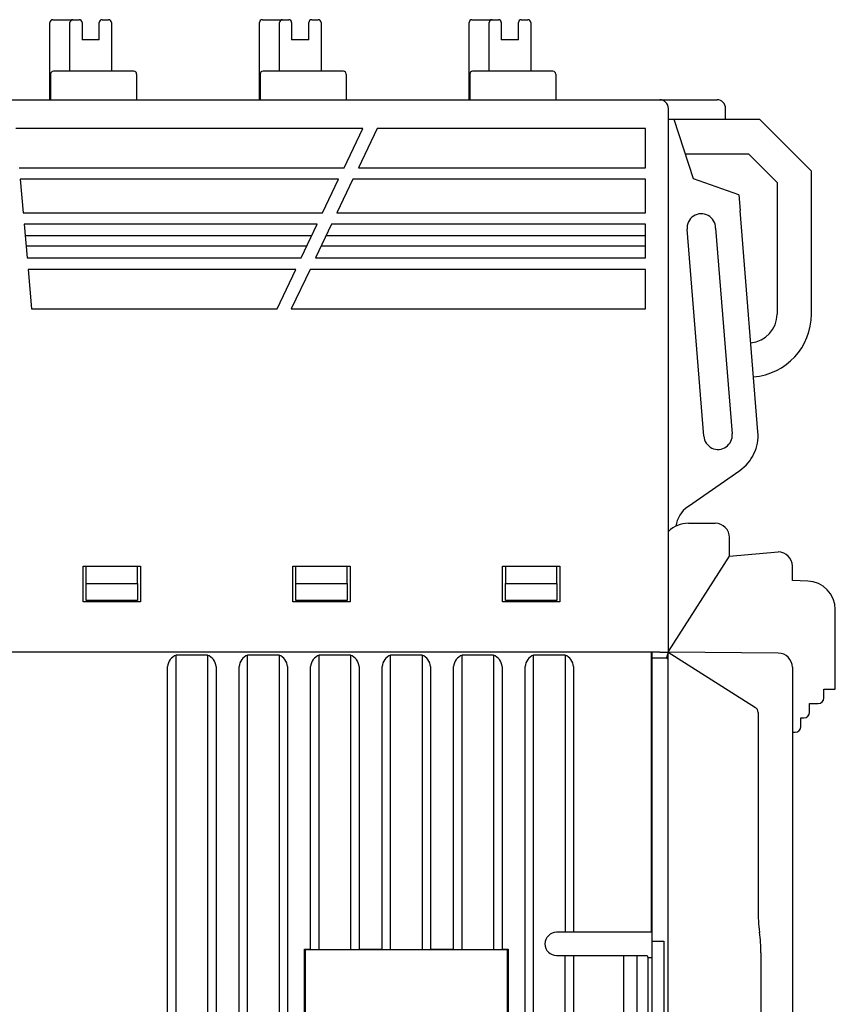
# Model space of a CAD drawing. Header units: millimetres. Extents: x 0 to 427, y 0 to 299.
# Tile 17 of 24: x 166 to 195, y 163 to 198. Entities that reach past the tile are written whole.
import ezdxf

# ---------------------------------------------------------------- set-up
doc = ezdxf.new("R2010")
doc.units = ezdxf.units.MM
doc.header["$MEASUREMENT"] = 0
doc.layers.add('Layer0000', color=7, linetype='Continuous', lineweight=25)

msp = doc.modelspace()

# ---------------------------------------------------------------- linework, layer by layer
at = {"layer": 'Layer0000', "color": 7, "linetype": 'Continuous', "lineweight": 25}
for p, q in [((167.639, 197.594), (168.139, 197.594)), ((168.139, 197.594), (168.339, 197.594)), ((168.339, 197.594), (168.564, 197.594)), ((169.364, 197.594), (169.594, 197.594)), ((174.969, 197.594), (175.469, 197.594)), ((175.469, 197.594), (175.669, 197.594)), ((175.669, 197.594), (175.894, 197.594)), ((176.694, 197.594), (176.924, 197.594)), ((182.299, 197.594), (182.799, 197.594)), ((182.799, 197.594), (182.999, 197.594)), ((182.999, 197.594), (183.224, 197.594)), ((184.024, 197.594), (184.254, 197.594)), ((167.539, 194.794), (167.539, 197.494)), ((168.239, 195.794), (168.239, 197.494)), ((168.664, 197.494), (168.664, 196.894)), ((169.264, 196.894), (169.264, 197.494)), ((169.694, 197.494), (169.694, 195.794)), ((174.869, 194.794), (174.869, 197.494)), ((175.569, 195.794), (175.569, 197.494)), ((175.994, 197.494), (175.994, 196.894)), ((176.594, 196.894), (176.594, 197.494)), ((177.024, 197.494), (177.024, 195.794)), ((182.199, 194.794), (182.199, 197.494)), ((182.899, 195.794), (182.899, 197.494)), ((183.324, 197.494), (183.324, 196.894)), ((183.924, 196.894), (183.924, 197.494)), ((184.354, 197.494), (184.354, 195.794)), ((169.264, 196.894), (168.664, 196.894)), ((176.594, 196.894), (175.994, 196.894)), ((183.924, 196.894), (183.324, 196.894)), ((167.562, 195.694), (167.562, 194.794)), ((170.471, 195.794), (167.662, 195.794)), ((170.571, 195.694), (170.571, 194.794)), ((174.892, 195.694), (174.892, 194.794)), ((177.801, 195.794), (174.992, 195.794)), ((177.901, 195.694), (177.901, 194.794)), ((182.222, 195.694), (182.222, 194.794)), ((185.131, 195.794), (182.322, 195.794)), ((185.231, 195.694), (185.231, 194.794)), ((118.021, 194.794), (188.867, 194.794)), ((188.867, 194.794), (190.867, 194.794)), ((189.167, 175.494), (189.167, 194.494)), ((191.167, 194.102), (191.167, 194.494)), ((191.079, 194.102), (189.167, 194.102)), ((190.048, 192.035), (189.363, 194.102)), ((191.167, 194.102), (191.079, 194.102)), ((192.366, 194.102), (191.167, 194.102)), ((194.166, 192.302), (192.366, 194.102)), ((178.482, 193.794), (166.346, 193.794)), ((177.827, 192.419), (178.482, 193.794)), ((178.982, 193.794), (178.327, 192.419)), ((188.367, 193.794), (178.982, 193.794)), ((188.367, 192.419), (188.367, 193.794)), ((189.761, 192.902), (191.966, 192.902)), ((191.966, 192.902), (192.966, 191.902)), ((166.466, 192.419), (177.827, 192.419)), ((178.327, 192.419), (188.367, 192.419)), ((166.501, 192.019), (166.604, 190.844)), ((177.636, 192.019), (166.501, 192.019)), ((177.077, 190.844), (177.636, 192.019)), ((178.136, 192.019), (177.577, 190.844)), ((188.367, 192.019), (178.136, 192.019)), ((188.367, 190.844), (188.367, 192.019)), ((191.631, 191.469), (190.048, 192.035)), ((194.166, 187.302), (194.166, 192.302)), ((192.966, 191.902), (192.966, 187.302)), ((191.631, 191.469), (191.675, 190.922)), ((166.604, 190.844), (177.077, 190.844)), ((177.577, 190.844), (188.367, 190.844)), ((192.298, 183.19), (191.675, 190.922)), ((166.639, 190.444), (166.742, 189.269)), ((176.886, 190.444), (166.639, 190.444)), ((176.327, 189.269), (176.886, 190.444)), ((177.386, 190.444), (176.827, 189.269)), ((188.367, 190.444), (177.386, 190.444)), ((188.367, 189.269), (188.367, 190.444)), ((190.819, 190.311), (191.401, 183.118)), ((176.694, 190.04), (166.674, 190.04)), ((188.367, 190.04), (177.194, 190.04)), ((190.404, 183.037), (189.821, 190.271)), ((166.705, 189.694), (176.529, 189.694)), ((177.029, 189.694), (188.367, 189.694)), ((166.742, 189.269), (176.327, 189.269)), ((176.827, 189.269), (188.367, 189.269)), ((166.777, 188.869), (166.897, 187.494)), ((176.136, 188.869), (166.777, 188.869)), ((175.482, 187.494), (176.136, 188.869)), ((176.636, 188.869), (175.982, 187.494)), ((188.367, 188.869), (176.636, 188.869)), ((188.367, 187.494), (188.367, 188.869)), ((166.897, 187.494), (175.482, 187.494)), ((175.982, 187.494), (188.367, 187.494)), ((189.872, 180.594), (191.66, 181.838)), ((189.844, 180.575), (189.872, 180.594)), ((189.865, 179.994), (190.803, 179.994)), ((191.303, 178.845), (191.303, 179.494)), ((191.303, 178.845), (193.003, 178.994)), ((189.167, 175.516), (191.303, 178.845)), ((168.707, 177.244), (168.707, 178.494)), ((168.707, 178.494), (170.707, 178.494)), ((168.807, 177.894), (168.807, 178.494)), ((170.607, 177.894), (170.607, 178.494)), ((170.707, 178.494), (170.707, 177.244)), ((176.037, 177.244), (176.037, 178.494)), ((176.037, 178.494), (178.037, 178.494)), ((176.137, 177.894), (176.137, 178.494)), ((177.937, 177.894), (177.937, 178.494)), ((178.037, 178.494), (178.037, 177.244)), ((183.367, 177.244), (183.367, 178.494)), ((183.367, 178.494), (185.367, 178.494)), ((183.467, 178.494), (183.467, 177.894)), ((185.267, 177.894), (185.267, 178.494)), ((185.367, 178.494), (185.367, 177.244)), ((193.503, 177.994), (193.503, 178.494)), ((194.038, 177.975), (193.503, 177.994)), ((168.807, 177.294), (168.807, 177.894)), ((168.807, 177.894), (170.607, 177.894)), ((170.607, 177.894), (170.607, 177.294)), ((176.137, 177.294), (176.137, 177.894)), ((176.137, 177.894), (177.937, 177.894)), ((177.937, 177.894), (177.937, 177.294)), ((183.467, 177.894), (185.267, 177.894)), ((183.467, 177.294), (183.467, 177.894)), ((185.267, 177.894), (185.267, 177.294)), ((170.707, 177.244), (168.707, 177.244)), ((170.607, 177.294), (168.807, 177.294)), ((178.037, 177.244), (176.037, 177.244)), ((177.937, 177.294), (176.137, 177.294)), ((185.367, 177.244), (183.367, 177.244)), ((185.267, 177.294), (183.467, 177.294)), ((195.003, 174.194), (195.003, 176.976)), ((188.867, 175.494), (119.684, 175.494)), ((171.953, 120.394), (171.953, 175.385)), ((173.053, 175.385), (171.953, 175.385)), ((173.053, 175.385), (173.053, 120.394)), ((174.453, 120.394), (174.453, 175.385)), ((175.553, 175.385), (174.453, 175.385)), ((175.553, 175.385), (175.553, 120.394)), ((176.953, 165.103), (176.953, 175.385)), ((178.053, 175.385), (176.953, 175.385)), ((178.053, 175.385), (178.053, 165.103)), ((179.453, 165.103), (179.453, 175.385)), ((180.553, 175.385), (179.453, 175.385)), ((180.553, 175.385), (180.553, 165.103)), ((181.953, 165.103), (181.953, 175.385)), ((183.053, 175.385), (181.953, 175.385)), ((183.053, 175.385), (183.053, 165.103)), ((184.453, 120.394), (184.453, 175.385)), ((185.553, 175.385), (184.453, 175.385)), ((185.553, 175.385), (185.553, 165.729)), ((188.57, 175.494), (188.57, 172.283)), ((188.586, 174.094), (188.586, 175.494)), ((188.603, 175.294), (188.602, 175.494)), ((188.603, 165.394), (188.603, 175.294)), ((188.603, 175.294), (189.095, 175.294)), ((188.867, 175.494), (189.012, 175.494)), ((189.012, 175.493), (189.153, 175.493)), ((189.153, 175.493), (189.095, 175.294)), ((189.095, 175.294), (189.153, 175.258)), ((189.153, 175.493), (192.211, 173.553)), ((189.153, 175.259), (189.153, 175.492)), ((189.153, 125.466), (189.153, 175.258)), ((193.008, 175.46), (189.167, 175.494)), ((171.653, 120.794), (171.653, 174.985)), ((173.353, 174.985), (173.353, 120.794)), ((174.153, 120.794), (174.153, 174.985)), ((175.853, 174.985), (175.853, 120.794)), ((176.653, 165.106), (176.653, 174.985)), ((178.353, 174.985), (178.353, 165.106)), ((179.153, 165.106), (179.153, 174.985)), ((180.853, 174.985), (180.853, 165.106)), ((181.653, 165.106), (181.653, 174.985)), ((183.353, 174.985), (183.353, 165.106)), ((184.153, 120.794), (184.153, 174.985)), ((185.853, 174.985), (185.853, 165.735)), ((193.503, 174.96), (193.503, 125.238)), ((194.603, 173.894), (194.603, 174.194)), ((194.603, 174.194), (195.003, 174.194)), ((188.57, 174.094), (188.586, 174.094)), ((188.585, 173.894), (188.57, 173.894)), ((188.586, 174.094), (188.585, 173.894)), ((194.103, 173.394), (194.103, 173.694)), ((194.103, 173.694), (194.403, 173.694)), ((192.303, 173.384), (192.304, 166.494)), ((193.803, 172.894), (193.803, 173.194)), ((193.803, 173.194), (193.903, 173.194)), ((193.503, 172.694), (193.603, 172.694)), ((188.569, 172.084), (188.56, 171.994)), ((188.57, 172.283), (188.569, 172.084)), ((188.559, 171.994), (188.559, 169.394)), ((188.56, 169.394), (188.56, 168.414)), ((188.56, 168.414), (188.56, 167.394)), ((188.559, 167.394), (188.56, 165.701)), ((192.304, 166.494), (192.304, 166.498)), ((186.923, 165.701), (185.253, 165.7)), ((187.403, 165.701), (186.923, 165.701)), ((188.56, 165.701), (187.404, 165.701)), ((192.352, 165.702), (192.352, 165.696)), ((188.595, 161.594), (188.595, 165.394)), ((188.595, 165.394), (188.603, 165.394)), ((188.603, 165.394), (189.003, 165.394)), ((189.003, 165.394), (189.003, 161.594)), ((176.441, 162.881), (176.441, 165.106)), ((176.441, 165.106), (176.653, 165.106)), ((176.441, 165.106), (176.463, 165.084)), ((183.543, 165.084), (176.463, 165.084)), ((176.463, 165.084), (176.463, 162.904)), ((176.653, 165.106), (176.953, 165.103)), ((176.953, 165.103), (178.053, 165.103)), ((178.053, 165.103), (178.353, 165.106)), ((178.353, 165.106), (179.153, 165.106)), ((179.153, 165.106), (179.453, 165.103)), ((179.453, 165.103), (180.553, 165.103)), ((180.553, 165.103), (180.853, 165.106)), ((180.853, 165.106), (181.653, 165.106)), ((181.653, 165.106), (181.953, 165.103)), ((181.953, 165.103), (183.053, 165.103)), ((183.053, 165.103), (183.353, 165.106)), ((183.353, 165.106), (183.566, 165.106)), ((183.543, 165.084), (183.566, 165.106)), ((183.543, 162.904), (183.543, 165.084)), ((183.566, 165.106), (183.566, 162.881)), ((185.253, 164.887), (186.923, 164.887)), ((185.553, 162.129), (185.553, 164.858)), ((185.853, 164.853), (185.853, 162.135)), ((186.923, 164.887), (188.43, 164.887)), ((187.61, 162.135), (187.61, 164.853)), ((188.077, 162.126), (188.077, 164.861)), ((188.43, 164.887), (188.453, 164.818)), ((188.43, 164.887), (188.43, 164.885)), ((192.403, 164.984), (192.403, 162.003)), ((188.453, 164.818), (188.584, 164.818)), ((188.453, 164.818), (188.453, 162.17))]:
    msp.add_line(p, q, dxfattribs=at)
for centre, radius, start, end in [((167.639, 197.494), 0.1, 90, 180), ((168.339, 197.494), 0.1, 90, 180), ((168.564, 197.494), 0.1, 0, 90), ((169.364, 197.494), 0.1, 90, 180), ((169.594, 197.494), 0.1, 0, 90), ((174.969, 197.494), 0.1, 90, 180), ((175.669, 197.494), 0.1, 90, 180), ((175.894, 197.494), 0.1, 0, 90), ((176.694, 197.494), 0.1, 90, 180), ((176.924, 197.494), 0.1, 0, 90), ((182.299, 197.494), 0.1, 90, 180), ((182.999, 197.494), 0.1, 90, 180), ((183.224, 197.494), 0.1, 0, 90), ((184.024, 197.494), 0.1, 90, 180), ((184.254, 197.494), 0.1, 0, 90), ((167.662, 195.694), 0.1, 90, 180), ((170.471, 195.694), 0.1, 0, 90), ((174.992, 195.694), 0.1, 90, 180), ((177.801, 195.694), 0.1, 0, 90), ((182.322, 195.694), 0.1, 90, 180), ((185.131, 195.694), 0.1, 0, 90), ((188.867, 194.494), 0.3, 0, 90), ((190.867, 194.494), 0.3, 0, 90), ((190.319, 190.311), 0.5, 0, 184.6061), ((191.966, 187.302), 1, 274.6205, 360), ((191.966, 187.302), 2.2, 274.6126, 360), ((190.902, 183.077), 0.5, 184.6061, 4.6186), ((190.803, 183.069), 1.5, 304.8429, 4.6059), ((190.416, 179.754), 1, 124.8429, 172.0748), ((189.865, 178.994), 1, 90, 134.2508), ((190.803, 179.494), 0.5, 0, 90), ((193.003, 178.494), 0.5, 360, 90), ((194.003, 176.976), 1, 0, 88.0003), ((172.127, 174.943), 0.475, 111.3846, 174.8761), ((172.88, 174.943), 0.475, 5.1238, 68.615), ((174.627, 174.943), 0.475, 111.3846, 174.8761), ((175.38, 174.943), 0.475, 5.1238, 68.615), ((177.127, 174.943), 0.475, 111.3846, 174.8761), ((177.88, 174.943), 0.475, 5.1238, 68.615), ((179.627, 174.943), 0.475, 111.3846, 174.8761), ((180.38, 174.943), 0.475, 5.1238, 68.615), ((182.127, 174.943), 0.475, 111.3846, 174.8761), ((182.88, 174.943), 0.475, 5.1238, 68.615), ((184.627, 174.943), 0.475, 111.3846, 174.8761), ((185.38, 174.943), 0.475, 5.1238, 68.615), ((193.003, 174.96), 0.5, 0, 89.5), ((194.403, 173.894), 0.2, 270, 360), ((192.103, 173.384), 0.2, 0, 57.5877), ((193.903, 173.394), 0.2, 270, 360), ((193.603, 172.894), 0.2, 270, 360), ((197.426, 166.403), 5.123, 178.9882, 187.8715), ((185.258, 165.294), 0.406, 90.6102, 269.3897), ((187.403, 164.984), 5, 0.0003, 8.2539)]:
    msp.add_arc(centre, radius, start, end, dxfattribs=at)
for points, weights in [([(167.639, 197.594), (167.639, 197.594), (167.639, 197.594)], [0.958494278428, 0.977522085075, 1]), ([(168.139, 197.594), (168.139, 197.594), (168.139, 197.594)], [0.95849427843, 0.977522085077, 1]), ([(168.339, 197.594), (168.339, 197.594), (168.339, 197.594)], [0.961140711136, 0.979075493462, 1]), ([(168.564, 197.594), (168.564, 197.594), (168.564, 197.594)], [0.958494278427, 0.977522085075, 1]), ([(169.364, 197.594), (169.364, 197.594), (169.364, 197.594)], [1, 0.977522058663, 0.958494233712]), ([(169.594, 197.594), (169.594, 197.594), (169.594, 197.594)], [0.969077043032, 0.983622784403, 1]), ([(174.969, 197.594), (174.969, 197.594), (174.969, 197.594)], [0.958494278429, 0.977522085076, 1]), ([(175.469, 197.594), (175.469, 197.594), (175.469, 197.594)], [0.958494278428, 0.977522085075, 1]), ([(175.669, 197.594), (175.669, 197.594), (175.669, 197.594)], [0.969077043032, 0.983622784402, 1]), ([(175.894, 197.594), (175.894, 197.594), (175.894, 197.594)], [0.969077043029, 0.983622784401, 1]), ([(176.694, 197.594), (176.694, 197.594), (176.694, 197.594)], [1, 0.977522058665, 0.958494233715]), ([(176.924, 197.594), (176.924, 197.594), (176.924, 197.594)], [0.969077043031, 0.983622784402, 1]), ([(182.299, 197.594), (182.299, 197.594), (182.299, 197.594)], [0.958494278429, 0.977522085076, 1]), ([(182.799, 197.594), (182.799, 197.594), (182.799, 197.594)], [0.95849427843, 0.977522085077, 1]), ([(182.999, 197.594), (182.999, 197.594), (182.999, 197.594)], [0.969077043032, 0.983622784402, 1]), ([(183.224, 197.594), (183.224, 197.594), (183.224, 197.594)], [0.969077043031, 0.983622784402, 1]), ([(184.024, 197.594), (184.024, 197.594), (184.024, 197.594)], [1, 0.977522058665, 0.958494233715]), ([(184.254, 197.594), (184.254, 197.594), (184.254, 197.594)], [0.969077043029, 0.983622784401, 1]), ([(170.471, 195.794), (170.471, 195.794), (170.471, 195.794)], [1, 0.99088133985, 0.982817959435]), ([(185.131, 195.794), (185.131, 195.794), (185.131, 195.794)], [1, 0.991059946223, 0.983134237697]), ([(189.865, 179.994), (189.865, 179.994), (189.865, 179.994)], [1, 0.987600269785, 0.976250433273])]:
    msp.add_rational_spline(points, weights, degree=2, dxfattribs=at)

doc.saveas('drawing.dxf')
